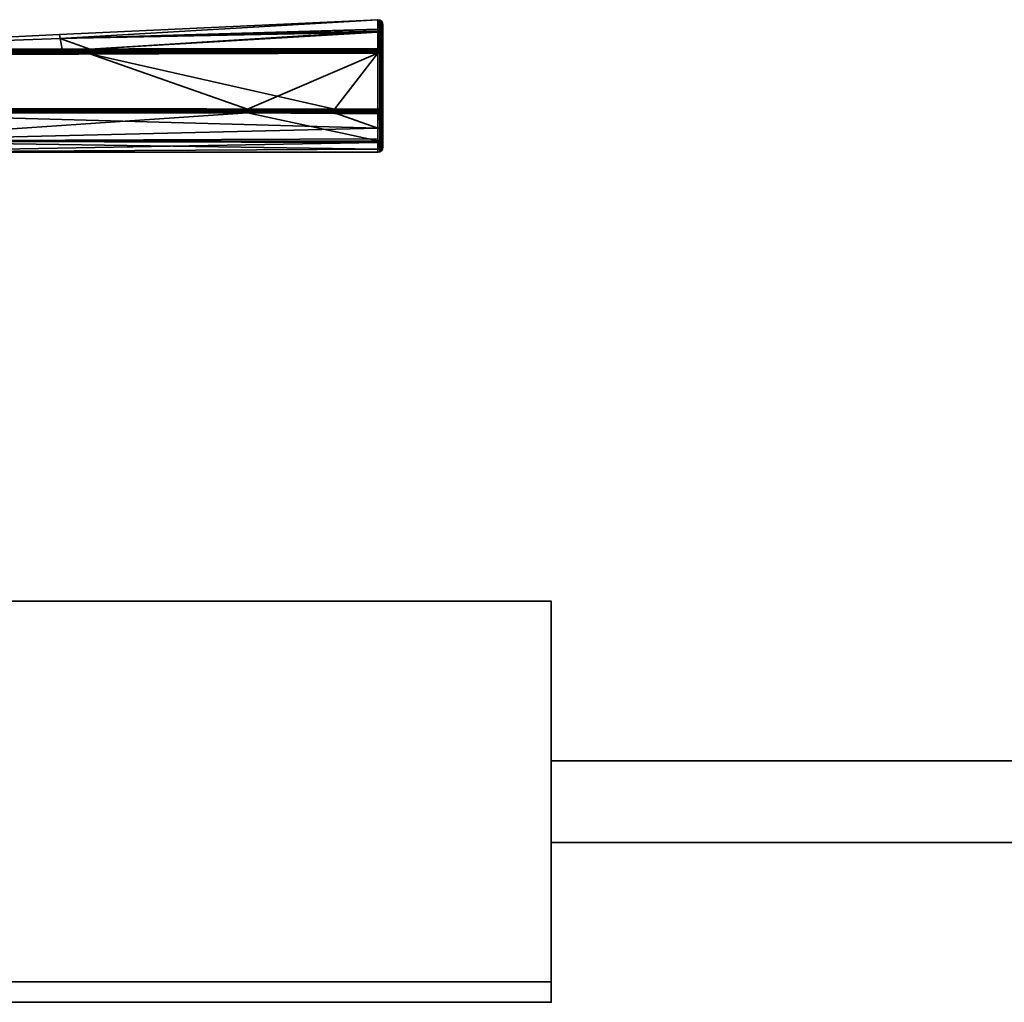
# Model space of a CAD drawing. Header units: millimetres. Extents: x -309 to 8309, y -96 to 57.
# Tile 93 of 95: x 7326 to 7422, y -39 to 57. Entities that reach past the tile are written whole.
import ezdxf

# ---------------------------------------------------------------- set-up
doc = ezdxf.new("R2010")
doc.units = ezdxf.units.MM
doc.layers.add('151', color=7, linetype='Continuous', true_color=0xffffff)
doc.layers.add('31', color=7, linetype='Continuous', true_color=0xffffff)

# ---------------------------------------------------------------- blocks, each defined once
blk = doc.blocks.new('UG_SURFACE_012')
at = {"layer": '151', "color": 252, "linetype": 'Continuous', "lineweight": 35}
for points in [[(7378, -37.3), (7191, -37.3), (7191, 0), (7378, 0)], [(7191, 0), (7191, 0, 2017), (7378, 0, 2017), (7378, 0)], [(7378, 0, 2017), (7191, 0, 2017), (7191, -39.3, 2017), (7378, -39.3, 2017)], [(7378, 0), (7378, 0, 2017), (7378, -15.65, 2016), (7378, -15.65, 1)], [(7378, 0, 2017), (7378, -39.3, 2017), (7378, -23.65, 2016), (7378, -15.65, 2016)], [(7378, -15.65, 1), (7378, -23.65, 1), (7378, -37.3), (7378, 0)], [(7428, -15.65, 1), (7378, -15.65, 1), (7378, -15.65, 2016), (7428, -15.65, 2016)], [(7378, -23.65, 2016), (7428, -23.65, 2016), (7428, -15.65, 2016), (7378, -15.65, 2016)], [(7378, -15.65, 1), (7428, -15.65, 1), (7428, -23.65, 1), (7378, -23.65, 1)], [(7378, -23.65, 1), (7378, -23.65, 2016), (7378, -39.3, 2017), (7378, -39.3, 2)], [(7378, -39.3, 2), (7378, -37.3), (7378, -23.65, 1)], [(7378, -23.65, 1), (7428, -23.65, 1), (7428, -23.65, 2016), (7378, -23.65, 2016)], [(7191, -37.3), (7378, -37.3), (7378, -39.3, 2), (7191, -39.3, 2)], [(7191, -39.3, 2), (7378, -39.3, 2), (7378, -39.3, 2017), (7191, -39.3, 2017)]]:
    blk.add_3dface(points, dxfattribs=at)
blk = doc.blocks.new('UG_SURFACE_024')
at = {"layer": '31', "color": 251, "linetype": 'Continuous', "lineweight": 35}
for points in [[(7360.988, 56.988, 1104), (7329.783, 55.53, 1104), (7329.853, 55.149, 1109.565)], [(7329.853, 55.149, 1098.435), (7329.783, 55.53, 1104), (7360.988, 56.988, 1104)], [(7360.988, 56.988, 1104), (7360.988, 56.988, 1104), (7329.783, 55.53, 1104)], [(7329.853, 55.149, 1109.565), (7360.992, 56.021, 1109.683), (7360.988, 56.988, 1104)], [(7360.988, 56.988, 1104), (7360.992, 56.06, 1098.31), (7329.853, 55.149, 1098.435)], [(7360.992, 56.06, 1098.31), (7360.988, 56.988, 1104), (7361.183, 56.954, 1104)], [(7361.183, 56.954, 1104), (7360.988, 56.988, 1104), (7360.992, 56.021, 1109.683)], [(7360.988, 56.988, 1104), (7360.988, 56.988, 1104), (7361.183, 56.954, 1104)], [(7361.183, 56.954, 1104), (7361.187, 55.827, 1097.102), (7360.992, 56.06, 1098.31)], [(7360.992, 56.021, 1109.683), (7361.187, 55.729, 1111.183), (7361.183, 56.954, 1104)], [(7361.351, 55.725, 1097.136), (7361.187, 55.827, 1097.102), (7361.183, 56.954, 1104)], [(7361.35, 56.846, 1104), (7361.183, 56.954, 1104), (7361.187, 55.729, 1111.183)], [(7361.183, 56.954, 1104), (7361.35, 56.846, 1104), (7361.351, 55.725, 1097.136)], [(7329.853, 55.149, 1098.435), (7360.992, 56.06, 1098.31), (7360.993, 55.861, 1097.09)], [(7360.993, 55.763, 1111.195), (7360.992, 56.021, 1109.683), (7329.853, 55.149, 1109.565)], [(7361.187, 55.827, 1097.102), (7360.993, 55.861, 1097.09), (7360.992, 56.06, 1098.31)], [(7360.992, 56.021, 1109.683), (7360.993, 55.763, 1111.195), (7361.187, 55.729, 1111.183)], [(7361.187, 55.729, 1111.183), (7361.351, 55.628, 1111.147), (7361.35, 56.846, 1104)], [(7361.461, 55.57, 1097.188), (7361.351, 55.725, 1097.136), (7361.35, 56.846, 1104)], [(7361.461, 56.682, 1104), (7361.35, 56.846, 1104), (7361.351, 55.628, 1111.147)], [(7361.35, 56.846, 1104), (7361.461, 56.682, 1104), (7361.461, 55.57, 1097.188)], [(7361.351, 55.628, 1111.147), (7361.461, 55.474, 1111.093), (7361.461, 56.682, 1104)], [(7361.461, 56.682, 1104), (7361.5, 56.488, 1104), (7361.5, 55.387, 1097.249)], [(7361.461, 56.682, 1104), (7361.461, 55.474, 1111.093), (7361.5, 55.292, 1111.029)], [(7361.5, 55.292, 1111.029), (7361.5, 56.488, 1104), (7361.461, 56.682, 1104)], [(7361.5, 55.387, 1097.249), (7361.461, 55.57, 1097.188), (7361.461, 56.682, 1104)], [(7361.5, 56.488, 1104), (7361.5, 44.5, 1104), (7361.5, 45.437, 1098.497)], [(7361.5, 56.488, 1104), (7361.5, 44.807, 1107.178), (7361.5, 44.5, 1104)], [(7361.5, 56.488, 1104), (7361.5, 46.779, 1112.401), (7361.5, 44.807, 1107.178)], [(7361.5, 46.779, 1112.401), (7361.5, 56.488, 1104), (7361.5, 55.292, 1111.029)], [(7361.5, 45.437, 1098.497), (7361.5, 48.143, 1093.615), (7361.5, 55.387, 1097.249), (7361.5, 56.488, 1104)], [(7298.479, 53.999, 1109.419), (7329.853, 55.149, 1109.565), (7329.783, 55.53, 1104)], [(7298.479, 53.999, 1098.581), (7298.479, 53.999, 1104), (7329.783, 55.53, 1104)], [(7329.783, 55.53, 1104), (7329.853, 55.149, 1098.435), (7298.479, 53.999, 1098.581)], [(7329.783, 55.53, 1104), (7298.479, 53.999, 1104), (7298.479, 53.999, 1109.419)], [(7298.499, 54, 1114.5), (7329.853, 55.149, 1109.565), (7298.479, 53.999, 1109.419)], [(7298.499, 54, 1093.5), (7298.479, 53.999, 1098.581), (7329.853, 55.149, 1098.435)], [(7298.499, 54, 1114.5), (7330.043, 54.102, 1114.636), (7329.853, 55.149, 1109.565)], [(7329.853, 55.149, 1098.435), (7330.043, 54.102, 1093.364), (7298.499, 54, 1093.5)], [(7332.755, 54.111, 1093.353), (7329.853, 55.149, 1098.435), (7360.993, 55.861, 1097.09)], [(7360.993, 55.763, 1111.195), (7329.853, 55.149, 1109.565), (7332.755, 54.111, 1114.647)], [(7329.853, 55.149, 1109.565), (7330.043, 54.102, 1114.636), (7332.755, 54.111, 1114.647)], [(7332.755, 54.111, 1093.353), (7330.043, 54.102, 1093.364), (7329.853, 55.149, 1098.435)], [(7360.993, 55.861, 1097.09), (7361, 54.146, 1093.253), (7332.755, 54.111, 1093.353)], [(7332.755, 54.111, 1114.647), (7361, 54.146, 1114.747), (7360.993, 55.763, 1111.195)], [(7360.993, 55.861, 1097.09), (7361.187, 55.827, 1097.102), (7361.168, 54.117, 1093.269)], [(7361.168, 54.117, 1093.269), (7361, 54.146, 1093.253), (7360.993, 55.861, 1097.09)], [(7360.993, 55.763, 1111.195), (7361, 54.146, 1114.747), (7361.168, 54.117, 1114.731)], [(7361.168, 54.117, 1114.731), (7361.187, 55.729, 1111.183), (7360.993, 55.763, 1111.195)], [(7361.187, 55.827, 1097.102), (7361.191, 54.113, 1093.271), (7361.168, 54.117, 1093.269)], [(7361.168, 54.117, 1114.731), (7361.191, 54.113, 1114.728), (7361.187, 55.729, 1111.183)], [(7361.187, 55.827, 1097.102), (7361.325, 54.035, 1093.316), (7361.314, 54.042, 1093.312)], [(7361.325, 54.035, 1093.316), (7361.187, 55.827, 1097.102), (7361.351, 55.725, 1097.136)], [(7361.314, 54.042, 1093.312), (7361.191, 54.113, 1093.271), (7361.187, 55.827, 1097.102)], [(7361.187, 55.729, 1111.183), (7361.314, 54.042, 1114.688), (7361.325, 54.035, 1114.684)], [(7361.325, 54.035, 1114.684), (7361.351, 55.628, 1111.147), (7361.187, 55.729, 1111.183)], [(7361.187, 55.729, 1111.183), (7361.191, 54.113, 1114.728), (7361.314, 54.042, 1114.688)], [(7361.351, 55.725, 1097.136), (7361.353, 54.019, 1093.325), (7361.325, 54.035, 1093.316)], [(7361.325, 54.035, 1114.684), (7361.353, 54.019, 1114.675), (7361.351, 55.628, 1111.147)], [(7361.448, 53.896, 1093.395), (7361.351, 55.725, 1097.136), (7361.461, 55.57, 1097.188)], [(7361.448, 53.896, 1093.395), (7361.353, 54.019, 1093.325), (7361.351, 55.725, 1097.136)], [(7361.351, 55.628, 1111.147), (7361.353, 54.019, 1114.675), (7361.448, 53.896, 1114.605)], [(7361.461, 55.474, 1111.093), (7361.351, 55.628, 1111.147), (7361.448, 53.896, 1114.605)], [(7361.461, 55.57, 1097.188), (7361.462, 53.878, 1093.405), (7361.448, 53.896, 1093.395)], [(7361.448, 53.896, 1114.605), (7361.462, 53.878, 1114.595), (7361.461, 55.474, 1111.093)], [(7361.461, 55.57, 1097.188), (7361.5, 55.387, 1097.249), (7361.5, 53.711, 1093.5)], [(7361.5, 53.711, 1093.5), (7361.462, 53.878, 1093.405), (7361.461, 55.57, 1097.188)], [(7361.461, 55.474, 1111.093), (7361.462, 53.878, 1114.595), (7361.5, 53.711, 1114.5)], [(7361.5, 53.711, 1114.5), (7361.5, 55.292, 1111.029), (7361.461, 55.474, 1111.093)], [(7361.5, 48.143, 1093.615), (7361.5, 48.235, 1093.5), (7361.5, 53.711, 1093.5), (7361.5, 55.387, 1097.249)], [(7361.5, 55.292, 1111.029), (7361.5, 53.711, 1114.5), (7361.5, 48.235, 1114.5), (7361.5, 46.779, 1112.401)], [(7298.499, 53.976, 1114.655), (7332.755, 54.058, 1114.763), (7330.043, 54.102, 1114.636)], [(7330.043, 54.102, 1114.636), (7298.499, 54, 1114.5), (7298.499, 53.976, 1114.655)], [(7298.499, 53.976, 1093.346), (7298.499, 54, 1093.5), (7330.043, 54.102, 1093.364)], [(7330.043, 54.102, 1093.364), (7332.755, 54.058, 1093.237), (7298.499, 53.976, 1093.346)], [(7332.755, 53.978, 1114.861), (7332.755, 54.058, 1114.763), (7298.499, 53.976, 1114.655)], [(7332.755, 54.058, 1093.237), (7332.755, 53.978, 1093.139), (7298.499, 53.904, 1093.206)], [(7298.499, 53.904, 1093.206), (7298.499, 53.976, 1093.346), (7332.755, 54.058, 1093.237)], [(7332.755, 54.058, 1114.763), (7332.755, 54.111, 1114.647), (7330.043, 54.102, 1114.636)], [(7330.043, 54.102, 1093.364), (7332.755, 54.111, 1093.353), (7332.755, 54.058, 1093.237)], [(7361, 54.146, 1114.747), (7332.755, 54.111, 1114.647), (7332.755, 54.058, 1114.763)], [(7332.755, 54.058, 1114.763), (7361, 54.085, 1114.833), (7361, 54.146, 1114.747)], [(7361, 54.146, 1093.253), (7361, 54.085, 1093.167), (7332.755, 54.058, 1093.237)], [(7332.755, 54.058, 1093.237), (7332.755, 54.111, 1093.353), (7361, 54.146, 1093.253)], [(7361, 54.065, 1114.85), (7361, 54.085, 1114.833), (7332.755, 54.058, 1114.763)], [(7332.755, 53.978, 1093.139), (7332.755, 54.058, 1093.237), (7361, 54.085, 1093.167)], [(7361, 54.085, 1093.167), (7361, 54.065, 1093.15), (7332.755, 53.978, 1093.139)], [(7361, 54.065, 1114.85), (7332.755, 54.058, 1114.763), (7332.755, 53.978, 1114.861)], [(7332.755, 53.978, 1114.861), (7361, 54.007, 1114.903), (7361, 54.065, 1114.85)], [(7361, 54.065, 1093.15), (7361, 54.007, 1093.097), (7332.755, 53.978, 1093.139)], [(7361.168, 54.117, 1114.731), (7361, 54.146, 1114.747), (7361, 54.085, 1114.833)], [(7361, 54.085, 1093.167), (7361, 54.146, 1093.253), (7361.168, 54.117, 1093.269)], [(7361, 54.085, 1114.833), (7361.135, 54.04, 1114.852), (7361.168, 54.117, 1114.731)], [(7361.168, 54.117, 1093.269), (7361.135, 54.04, 1093.148), (7361, 54.085, 1093.167)], [(7361, 54.085, 1114.833), (7361, 54.065, 1114.85), (7361.135, 54.04, 1114.852)], [(7361.135, 54.04, 1093.148), (7361, 54.065, 1093.15), (7361, 54.085, 1093.167)], [(7361.135, 54.04, 1114.852), (7361, 54.065, 1114.85), (7361, 54.007, 1114.903)], [(7361, 54.007, 1093.097), (7361, 54.065, 1093.15), (7361.135, 54.04, 1093.148)], [(7361.191, 54.113, 1114.728), (7361.168, 54.117, 1114.731), (7361.135, 54.04, 1114.852)], [(7361.135, 54.04, 1093.148), (7361.168, 54.117, 1093.269), (7361.191, 54.113, 1093.271)], [(7361.191, 54.113, 1114.728), (7361.135, 54.04, 1114.852), (7361.251, 53.963, 1114.852)], [(7361.251, 53.963, 1093.148), (7361.135, 54.04, 1093.148), (7361.191, 54.113, 1093.271)], [(7361.251, 53.963, 1114.852), (7361.314, 54.042, 1114.688), (7361.191, 54.113, 1114.728)], [(7361.191, 54.113, 1093.271), (7361.314, 54.042, 1093.312), (7361.251, 53.963, 1093.148)], [(7348.237, 48.236, 1093), (7298.475, 48.234, 1093), (7298.5, 53.5, 1093), (7332.757, 53.633, 1093)], [(7332.756, 53.876, 1114.937), (7332.755, 53.978, 1114.861), (7298.499, 53.904, 1114.794)], [(7298.499, 53.976, 1114.655), (7298.499, 53.904, 1114.794), (7332.755, 53.978, 1114.861)], [(7298.5, 53.794, 1093.096), (7298.499, 53.904, 1093.206), (7332.755, 53.978, 1093.139)], [(7298.499, 53.904, 1114.794), (7298.5, 53.794, 1114.905), (7332.756, 53.876, 1114.937)], [(7332.755, 53.978, 1093.139), (7332.756, 53.876, 1093.063), (7298.5, 53.794, 1093.096)], [(7332.756, 53.759, 1114.984), (7332.756, 53.876, 1114.937), (7298.5, 53.794, 1114.905)], [(7332.756, 53.876, 1093.063), (7332.756, 53.759, 1093.016), (7298.5, 53.654, 1093.024)], [(7298.5, 53.654, 1093.024), (7298.5, 53.794, 1093.096), (7332.756, 53.876, 1093.063)], [(7298.5, 53.794, 1114.905), (7298.5, 53.654, 1114.976), (7332.756, 53.759, 1114.984)], [(7298.5, 53.5, 1115), (7332.757, 53.633, 1115), (7332.756, 53.759, 1114.984)], [(7332.756, 53.759, 1114.984), (7298.5, 53.654, 1114.976), (7298.5, 53.5, 1115)], [(7298.5, 53.5, 1093), (7298.5, 53.654, 1093.024), (7332.756, 53.759, 1093.016)], [(7332.756, 53.759, 1093.016), (7332.757, 53.633, 1093), (7298.5, 53.5, 1093)], [(7332.757, 53.633, 1115), (7298.5, 53.5, 1115), (7306.99, 48.233, 1115), (7356.747, 48.236, 1115)], [(7361, 54.007, 1114.903), (7332.755, 53.978, 1114.861), (7332.756, 53.876, 1114.937)], [(7332.756, 53.876, 1093.063), (7332.755, 53.978, 1093.139), (7361, 54.007, 1093.097)], [(7332.756, 53.876, 1114.937), (7361, 53.916, 1114.956), (7361, 54.007, 1114.903)], [(7361, 54.007, 1093.097), (7361, 53.916, 1093.044), (7332.756, 53.876, 1093.063)], [(7361, 53.903, 1114.96), (7361, 53.916, 1114.956), (7332.756, 53.876, 1114.937)], [(7332.756, 53.876, 1093.063), (7361, 53.916, 1093.044), (7361, 53.903, 1093.04)], [(7361, 53.903, 1114.96), (7332.756, 53.876, 1114.937), (7332.756, 53.759, 1114.984)], [(7332.756, 53.759, 1114.984), (7361, 53.816, 1114.989), (7361, 53.903, 1114.96)], [(7361, 53.903, 1093.04), (7332.756, 53.759, 1093.016), (7332.756, 53.876, 1093.063)], [(7361, 53.903, 1093.04), (7361, 53.816, 1093.011), (7332.756, 53.759, 1093.016)], [(7361, 53.711, 1115), (7361, 53.816, 1114.989), (7332.756, 53.759, 1114.984)], [(7332.756, 53.759, 1093.016), (7361, 53.816, 1093.011), (7361, 53.711, 1093)], [(7332.756, 53.759, 1114.984), (7332.757, 53.633, 1115), (7361, 53.711, 1115)], [(7361, 53.711, 1093), (7332.757, 53.633, 1093), (7332.756, 53.759, 1093.016)], [(7356.747, 48.236, 1115), (7361, 53.711, 1115), (7332.757, 53.633, 1115)], [(7332.757, 53.633, 1093), (7361, 53.711, 1093), (7348.237, 48.236, 1093)], [(7361, 53.711, 1093), (7361, 48.235, 1093), (7348.237, 48.236, 1093)], [(7356.747, 48.236, 1115), (7361, 48.235, 1115), (7361, 53.711, 1115)], [(7361.073, 53.889, 1114.962), (7361.135, 54.04, 1114.852), (7361, 54.007, 1114.903)], [(7361, 54.007, 1093.097), (7361.135, 54.04, 1093.148), (7361.073, 53.889, 1093.039)], [(7361, 54.007, 1114.903), (7361, 53.916, 1114.956), (7361.073, 53.889, 1114.962)], [(7361.073, 53.889, 1093.039), (7361, 53.916, 1093.044), (7361, 54.007, 1093.097)], [(7361, 53.916, 1114.956), (7361, 53.903, 1114.96), (7361.073, 53.889, 1114.962)], [(7361.073, 53.889, 1093.039), (7361, 53.903, 1093.04), (7361, 53.916, 1093.044)], [(7361.073, 53.889, 1114.962), (7361, 53.903, 1114.96), (7361, 53.816, 1114.989)], [(7361, 53.816, 1093.011), (7361, 53.903, 1093.04), (7361.073, 53.889, 1093.039)], [(7361, 53.816, 1114.989), (7361, 53.711, 1115), (7361.073, 53.889, 1114.962)], [(7361, 53.711, 1115), (7361.136, 53.848, 1114.962), (7361.073, 53.889, 1114.962)], [(7361.073, 53.889, 1093.039), (7361, 53.711, 1093), (7361, 53.816, 1093.011)], [(7361.073, 53.889, 1093.039), (7361.136, 53.848, 1093.039), (7361, 53.711, 1093)], [(7361, 53.711, 1115), (7361.178, 53.785, 1114.962), (7361.136, 53.848, 1114.962)], [(7361.136, 53.848, 1093.039), (7361.178, 53.785, 1093.039), (7361, 53.711, 1093)], [(7361.178, 53.785, 1114.962), (7361, 53.711, 1115), (7361.191, 53.711, 1114.962)], [(7361.191, 53.711, 1093.038), (7361, 53.711, 1093), (7361.178, 53.785, 1093.039)], [(7361, 53.711, 1115), (7361, 48.235, 1115), (7361.191, 48.235, 1114.962), (7361.191, 53.711, 1114.962)], [(7361, 48.235, 1093), (7361, 53.711, 1093), (7361.191, 53.711, 1093.038), (7361.191, 48.235, 1093.038)], [(7361.073, 53.889, 1114.962), (7361.136, 53.848, 1114.962), (7361.251, 53.963, 1114.852), (7361.135, 54.04, 1114.852)], [(7361.135, 54.04, 1093.148), (7361.251, 53.963, 1093.148), (7361.136, 53.848, 1093.039), (7361.073, 53.889, 1093.039)], [(7361.136, 53.848, 1114.962), (7361.178, 53.785, 1114.962), (7361.328, 53.847, 1114.852), (7361.251, 53.963, 1114.852)], [(7361.251, 53.963, 1093.148), (7361.328, 53.847, 1093.148), (7361.178, 53.785, 1093.039), (7361.136, 53.848, 1093.039)], [(7361.328, 53.847, 1114.852), (7361.178, 53.785, 1114.962), (7361.192, 53.711, 1114.962), (7361.353, 53.711, 1114.853)], [(7361.353, 53.711, 1093.147), (7361.192, 53.711, 1093.039), (7361.178, 53.785, 1093.039), (7361.328, 53.847, 1093.148)], [(7361.191, 53.711, 1114.962), (7361.192, 53.711, 1114.962), (7361.178, 53.785, 1114.962)], [(7361.178, 53.785, 1093.039), (7361.192, 53.711, 1093.039), (7361.191, 53.711, 1093.038)], [(7361.192, 53.711, 1114.962), (7361.191, 53.711, 1114.962), (7361.191, 48.235, 1114.962), (7361.192, 48.235, 1114.962)], [(7361.192, 48.235, 1093.039), (7361.191, 48.235, 1093.038), (7361.191, 53.711, 1093.038), (7361.192, 53.711, 1093.039)], [(7361.192, 48.235, 1114.962), (7361.353, 48.235, 1114.853), (7361.353, 53.711, 1114.853), (7361.192, 53.711, 1114.962)], [(7361.192, 53.711, 1093.039), (7361.353, 53.711, 1093.147), (7361.353, 48.235, 1093.147), (7361.192, 48.235, 1093.039)], [(7361.251, 53.963, 1114.852), (7361.323, 54.032, 1114.689), (7361.314, 54.042, 1114.688)], [(7361.314, 54.042, 1093.312), (7361.323, 54.032, 1093.311), (7361.251, 53.963, 1093.148)], [(7361.323, 54.032, 1114.689), (7361.251, 53.963, 1114.852), (7361.328, 53.847, 1114.852)], [(7361.251, 53.963, 1093.148), (7361.323, 54.032, 1093.311), (7361.428, 53.889, 1093.312)], [(7361.428, 53.889, 1093.312), (7361.328, 53.847, 1093.148), (7361.251, 53.963, 1093.148)], [(7361.314, 54.042, 1114.688), (7361.323, 54.032, 1114.689), (7361.325, 54.035, 1114.684)], [(7361.325, 54.035, 1093.316), (7361.323, 54.032, 1093.311), (7361.314, 54.042, 1093.312)], [(7361.353, 54.019, 1114.675), (7361.325, 54.035, 1114.684), (7361.323, 54.032, 1114.689)], [(7361.323, 54.032, 1093.311), (7361.325, 54.035, 1093.316), (7361.353, 54.019, 1093.325)], [(7361.328, 53.847, 1114.852), (7361.428, 53.889, 1114.688), (7361.323, 54.032, 1114.689)], [(7361.323, 54.032, 1114.689), (7361.428, 53.889, 1114.688), (7361.353, 54.019, 1114.675)], [(7361.353, 54.019, 1093.325), (7361.428, 53.889, 1093.312), (7361.323, 54.032, 1093.311)], [(7361.428, 53.889, 1114.688), (7361.328, 53.847, 1114.852), (7361.355, 53.711, 1114.852), (7361.461, 53.711, 1114.691)], [(7361.461, 53.711, 1093.309), (7361.355, 53.711, 1093.148), (7361.328, 53.847, 1093.148), (7361.428, 53.889, 1093.312)], [(7361.353, 53.711, 1114.853), (7361.355, 53.711, 1114.852), (7361.328, 53.847, 1114.852)], [(7361.328, 53.847, 1093.148), (7361.355, 53.711, 1093.148), (7361.353, 53.711, 1093.147)], [(7361.428, 53.889, 1114.688), (7361.448, 53.896, 1114.605), (7361.353, 54.019, 1114.675)], [(7361.353, 54.019, 1093.325), (7361.448, 53.896, 1093.395), (7361.428, 53.889, 1093.312)], [(7361.355, 53.711, 1114.852), (7361.353, 53.711, 1114.853), (7361.353, 48.235, 1114.853), (7361.355, 48.235, 1114.852)], [(7361.355, 48.235, 1093.148), (7361.353, 48.235, 1093.147), (7361.353, 53.711, 1093.147), (7361.355, 53.711, 1093.148)], [(7361.355, 48.235, 1114.852), (7361.461, 48.235, 1114.691), (7361.461, 53.711, 1114.691), (7361.355, 53.711, 1114.852)], [(7361.355, 53.711, 1093.148), (7361.461, 53.711, 1093.309), (7361.461, 48.235, 1093.309), (7361.355, 48.235, 1093.148)], [(7361.448, 53.896, 1114.605), (7361.428, 53.889, 1114.688), (7361.463, 53.711, 1114.688)], [(7361.463, 53.711, 1093.312), (7361.428, 53.889, 1093.312), (7361.448, 53.896, 1093.395)], [(7361.461, 53.711, 1114.691), (7361.463, 53.711, 1114.688), (7361.428, 53.889, 1114.688)], [(7361.428, 53.889, 1093.312), (7361.463, 53.711, 1093.312), (7361.461, 53.711, 1093.309)], [(7361.463, 53.711, 1114.688), (7361.462, 53.878, 1114.595), (7361.448, 53.896, 1114.605)], [(7361.448, 53.896, 1093.395), (7361.462, 53.878, 1093.405), (7361.463, 53.711, 1093.312)], [(7361.463, 53.711, 1114.688), (7361.461, 53.711, 1114.691), (7361.461, 48.235, 1114.691), (7361.463, 48.235, 1114.688)], [(7361.463, 48.235, 1093.312), (7361.461, 48.235, 1093.309), (7361.461, 53.711, 1093.309), (7361.463, 53.711, 1093.312)], [(7361.463, 53.711, 1114.688), (7361.5, 53.711, 1114.5), (7361.462, 53.878, 1114.595)], [(7361.462, 53.878, 1093.405), (7361.5, 53.711, 1093.5), (7361.463, 53.711, 1093.312)], [(7361.463, 48.235, 1114.688), (7361.5, 48.235, 1114.5), (7361.5, 53.711, 1114.5), (7361.463, 53.711, 1114.688)], [(7361.463, 53.711, 1093.312), (7361.5, 53.711, 1093.5), (7361.5, 48.235, 1093.5), (7361.463, 48.235, 1093.312)], [(7348.237, 48.236, 1093), (7348.237, 48.126, 1093.012), (7298.477, 48.124, 1093.012), (7298.475, 48.234, 1093)], [(7348.237, 48.126, 1093.012), (7348.237, 48.021, 1093.048), (7298.479, 48.02, 1093.048), (7298.477, 48.124, 1093.012)], [(7298.481, 47.925, 1093.107), (7298.479, 48.02, 1093.048), (7348.237, 48.021, 1093.048)], [(7348.237, 48.021, 1093.048), (7348.237, 47.927, 1093.107), (7298.481, 47.925, 1093.107)], [(7307.363, 47.847, 1093.184), (7298.481, 47.925, 1093.107), (7348.237, 47.927, 1093.107)], [(7356.747, 48.126, 1114.988), (7356.747, 48.236, 1115), (7306.99, 48.233, 1115), (7306.99, 48.123, 1114.988)], [(7356.747, 48.021, 1114.952), (7356.747, 48.126, 1114.988), (7306.99, 48.123, 1114.988), (7306.99, 48.019, 1114.952)], [(7356.747, 47.927, 1114.893), (7356.747, 48.021, 1114.952), (7306.99, 48.019, 1114.952)], [(7306.99, 48.019, 1114.952), (7306.99, 47.924, 1114.893), (7356.747, 47.927, 1114.893)], [(7356.747, 47.927, 1114.893), (7306.99, 47.924, 1114.893), (7307.363, 47.845, 1114.816)], [(7307.362, 45.079, 1098.017), (7307.363, 47.847, 1093.184), (7348.237, 47.848, 1093.184)], [(7348.237, 47.848, 1093.184), (7361, 45.126, 1098.042), (7307.362, 45.079, 1098.017)], [(7361, 46.347, 1112.653), (7307.363, 47.845, 1114.816), (7307.362, 45.073, 1109.968)], [(7307.363, 47.845, 1114.816), (7356.747, 47.848, 1114.816), (7356.747, 47.927, 1114.893)], [(7348.237, 47.927, 1093.107), (7348.237, 47.848, 1093.184), (7307.363, 47.847, 1093.184)], [(7356.747, 47.848, 1114.816), (7307.363, 47.845, 1114.816), (7361, 46.347, 1112.653)], [(7361, 48.235, 1093), (7361, 48.125, 1093.012), (7348.237, 48.126, 1093.012), (7348.237, 48.236, 1093)], [(7348.237, 48.021, 1093.048), (7348.237, 48.126, 1093.012), (7361, 48.125, 1093.012), (7361, 48.044, 1093.04)], [(7361, 48.044, 1093.04), (7361, 48.021, 1093.048), (7348.237, 48.021, 1093.048)], [(7361, 48.021, 1093.048), (7361, 47.927, 1093.107), (7348.237, 47.927, 1093.107), (7348.237, 48.021, 1093.048)], [(7348.237, 47.848, 1093.184), (7348.237, 47.927, 1093.107), (7361, 47.927, 1093.107), (7361, 47.882, 1093.15)], [(7361, 47.882, 1093.15), (7361, 47.848, 1093.184), (7348.237, 47.848, 1093.184)], [(7348.237, 47.848, 1093.184), (7361, 47.848, 1093.184), (7361, 47.753, 1093.302)], [(7348.237, 47.848, 1093.184), (7361, 47.753, 1093.302), (7361, 45.126, 1098.042)], [(7361, 48.125, 1114.988), (7361, 48.235, 1115), (7356.747, 48.236, 1115), (7356.747, 48.126, 1114.988)], [(7361, 48.044, 1114.959), (7361, 48.125, 1114.988), (7356.747, 48.126, 1114.988), (7356.747, 48.021, 1114.952)], [(7356.747, 48.021, 1114.952), (7361, 48.021, 1114.952), (7361, 48.044, 1114.959)], [(7361, 47.927, 1114.893), (7361, 48.021, 1114.952), (7356.747, 48.021, 1114.952), (7356.747, 47.927, 1114.893)], [(7361, 47.882, 1114.85), (7361, 47.927, 1114.893), (7356.747, 47.927, 1114.893), (7356.747, 47.848, 1114.816)], [(7356.747, 47.848, 1114.816), (7361, 47.848, 1114.816), (7361, 47.882, 1114.85)], [(7361, 46.347, 1112.653), (7361, 47.848, 1114.816), (7356.747, 47.848, 1114.816)], [(7361.073, 48.058, 1114.962), (7361, 48.235, 1115), (7361, 48.125, 1114.988)], [(7361.191, 48.235, 1114.962), (7361, 48.235, 1115), (7361.178, 48.162, 1114.962)], [(7361, 48.235, 1115), (7361.136, 48.099, 1114.962), (7361.178, 48.162, 1114.962)], [(7361, 48.235, 1115), (7361.073, 48.058, 1114.962), (7361.136, 48.099, 1114.962)], [(7361.178, 48.162, 1093.039), (7361, 48.235, 1093), (7361.191, 48.235, 1093.038)], [(7361.178, 48.162, 1093.039), (7361.136, 48.099, 1093.039), (7361, 48.235, 1093)], [(7361.136, 48.099, 1093.039), (7361.073, 48.058, 1093.039), (7361, 48.235, 1093)], [(7361, 48.125, 1093.012), (7361, 48.235, 1093), (7361.073, 48.058, 1093.039)], [(7361, 48.125, 1114.988), (7361, 48.044, 1114.959), (7361.073, 48.058, 1114.962)], [(7361.073, 48.058, 1093.039), (7361, 48.044, 1093.04), (7361, 48.125, 1093.012)], [(7361.136, 47.907, 1114.852), (7361.073, 48.058, 1114.962), (7361, 48.021, 1114.952)], [(7361.073, 48.058, 1114.962), (7361, 48.044, 1114.959), (7361, 48.021, 1114.952)], [(7361, 48.021, 1093.048), (7361.073, 48.058, 1093.039), (7361.136, 47.907, 1093.148)], [(7361, 48.021, 1093.048), (7361, 48.044, 1093.04), (7361.073, 48.058, 1093.039)], [(7361, 48.021, 1114.952), (7361, 47.927, 1114.893), (7361.136, 47.907, 1114.852)], [(7361.136, 47.907, 1093.148), (7361, 47.927, 1093.107), (7361, 48.021, 1093.048)], [(7361, 47.927, 1114.893), (7361, 47.882, 1114.85), (7361.136, 47.907, 1114.852)], [(7361.136, 47.907, 1093.148), (7361, 47.882, 1093.15), (7361, 47.927, 1093.107)], [(7361.153, 47.871, 1114.797), (7361.136, 47.907, 1114.852), (7361, 47.882, 1114.85)], [(7361, 47.882, 1093.15), (7361.136, 47.907, 1093.148), (7361.153, 47.871, 1093.203)], [(7361, 47.882, 1114.85), (7361, 47.848, 1114.816), (7361.153, 47.871, 1114.797)], [(7361.153, 47.871, 1093.203), (7361, 47.848, 1093.184), (7361, 47.882, 1093.15)], [(7361.191, 47.782, 1093.326), (7361, 47.753, 1093.302), (7361, 47.848, 1093.184), (7361.153, 47.871, 1093.203)], [(7361.153, 47.871, 1114.797), (7361, 47.848, 1114.816), (7361, 46.347, 1112.653), (7361.191, 46.38, 1112.634)], [(7361, 45.126, 1098.042), (7361, 47.753, 1093.302), (7361.191, 47.782, 1093.326), (7361.191, 45.001, 1098.344)], [(7361.136, 48.099, 1114.962), (7361.073, 48.058, 1114.962), (7361.136, 47.907, 1114.852), (7361.251, 47.984, 1114.852)], [(7361.251, 47.984, 1093.148), (7361.136, 47.907, 1093.148), (7361.073, 48.058, 1093.039), (7361.136, 48.099, 1093.039)], [(7361.178, 48.162, 1114.962), (7361.136, 48.099, 1114.962), (7361.251, 47.984, 1114.852), (7361.328, 48.1, 1114.852)], [(7361.328, 48.1, 1093.148), (7361.251, 47.984, 1093.148), (7361.136, 48.099, 1093.039), (7361.178, 48.162, 1093.039)], [(7361.191, 47.877, 1114.792), (7361.251, 47.984, 1114.852), (7361.136, 47.907, 1114.852)], [(7361.136, 47.907, 1093.148), (7361.251, 47.984, 1093.148), (7361.191, 47.877, 1093.208)], [(7361.136, 47.907, 1114.852), (7361.153, 47.871, 1114.797), (7361.191, 47.877, 1114.792)], [(7361.191, 47.877, 1093.208), (7361.153, 47.871, 1093.203), (7361.136, 47.907, 1093.148)], [(7361.191, 46.38, 1112.634), (7361.191, 47.877, 1114.792), (7361.153, 47.871, 1114.797)], [(7361.153, 47.871, 1093.203), (7361.191, 47.877, 1093.208), (7361.191, 47.782, 1093.326)], [(7361.178, 48.162, 1114.962), (7361.192, 48.235, 1114.962), (7361.191, 48.235, 1114.962)], [(7361.353, 48.235, 1114.853), (7361.192, 48.235, 1114.962), (7361.178, 48.162, 1114.962), (7361.328, 48.1, 1114.852)], [(7361.328, 48.1, 1093.148), (7361.178, 48.162, 1093.039), (7361.192, 48.235, 1093.039), (7361.353, 48.235, 1093.147)], [(7361.191, 48.235, 1093.038), (7361.192, 48.235, 1093.039), (7361.178, 48.162, 1093.039)], [(7361.191, 47.877, 1114.792), (7361.304, 47.936, 1114.744), (7361.251, 47.984, 1114.852)], [(7361.251, 47.984, 1093.148), (7361.304, 47.936, 1093.256), (7361.191, 47.877, 1093.208)], [(7361.191, 46.38, 1112.634), (7361.353, 46.473, 1112.579), (7361.353, 47.961, 1114.723), (7361.304, 47.936, 1114.744)], [(7361.353, 47.867, 1093.394), (7361.191, 47.782, 1093.326), (7361.191, 47.877, 1093.208), (7361.304, 47.936, 1093.256)], [(7361.304, 47.936, 1114.744), (7361.191, 47.877, 1114.792), (7361.191, 46.38, 1112.634)], [(7361.353, 45.104, 1098.38), (7361.191, 45.001, 1098.344), (7361.191, 47.782, 1093.326), (7361.353, 47.867, 1093.394)], [(7361.328, 48.1, 1114.852), (7361.251, 47.984, 1114.852), (7361.304, 47.936, 1114.744)], [(7361.304, 47.936, 1093.256), (7361.251, 47.984, 1093.148), (7361.328, 48.1, 1093.148)], [(7361.304, 47.936, 1114.744), (7361.353, 47.961, 1114.723), (7361.328, 48.1, 1114.852)], [(7361.328, 48.1, 1093.148), (7361.353, 47.961, 1093.277), (7361.304, 47.936, 1093.256)], [(7361.304, 47.936, 1093.256), (7361.353, 47.961, 1093.277), (7361.353, 47.867, 1093.394)], [(7361.328, 48.1, 1114.852), (7361.355, 48.235, 1114.852), (7361.353, 48.235, 1114.853)], [(7361.461, 48.235, 1114.691), (7361.355, 48.235, 1114.852), (7361.328, 48.1, 1114.852), (7361.428, 48.058, 1114.688)], [(7361.428, 48.058, 1093.312), (7361.328, 48.1, 1093.148), (7361.355, 48.235, 1093.148), (7361.461, 48.235, 1093.309)], [(7361.353, 48.235, 1093.147), (7361.355, 48.235, 1093.148), (7361.328, 48.1, 1093.148)], [(7361.328, 48.1, 1114.852), (7361.353, 47.961, 1114.723), (7361.391, 48.005, 1114.688)], [(7361.391, 48.005, 1114.688), (7361.428, 48.058, 1114.688), (7361.328, 48.1, 1114.852)], [(7361.328, 48.1, 1093.148), (7361.428, 48.058, 1093.312), (7361.391, 48.005, 1093.312)], [(7361.391, 48.005, 1093.312), (7361.353, 47.961, 1093.277), (7361.328, 48.1, 1093.148)], [(7361.353, 46.473, 1112.579), (7361.462, 46.613, 1112.497), (7361.462, 48.087, 1114.621), (7361.436, 48.057, 1114.645)], [(7361.353, 46.473, 1112.579), (7361.436, 48.057, 1114.645), (7361.391, 48.005, 1114.688)], [(7361.462, 47.994, 1093.495), (7361.353, 47.867, 1093.394), (7361.391, 48.005, 1093.312), (7361.436, 48.057, 1093.355)], [(7361.353, 47.867, 1093.394), (7361.353, 47.961, 1093.277), (7361.391, 48.005, 1093.312)], [(7361.391, 48.005, 1114.688), (7361.353, 47.961, 1114.723), (7361.353, 46.473, 1112.579)], [(7361.462, 45.257, 1098.434), (7361.353, 45.104, 1098.38), (7361.353, 47.867, 1093.394), (7361.462, 47.994, 1093.495)], [(7361.436, 48.057, 1114.645), (7361.428, 48.058, 1114.688), (7361.391, 48.005, 1114.688)], [(7361.391, 48.005, 1093.312), (7361.428, 48.058, 1093.312), (7361.436, 48.057, 1093.355)], [(7361.428, 48.058, 1114.688), (7361.463, 48.235, 1114.688), (7361.461, 48.235, 1114.691)], [(7361.463, 48.235, 1114.688), (7361.428, 48.058, 1114.688), (7361.436, 48.057, 1114.645)], [(7361.436, 48.057, 1093.355), (7361.428, 48.058, 1093.312), (7361.463, 48.235, 1093.312)], [(7361.461, 48.235, 1093.309), (7361.463, 48.235, 1093.312), (7361.428, 48.058, 1093.312)], [(7361.436, 48.057, 1114.645), (7361.462, 48.087, 1114.621), (7361.463, 48.235, 1114.688)], [(7361.463, 48.235, 1093.312), (7361.462, 48.087, 1093.379), (7361.436, 48.057, 1093.355)], [(7361.436, 48.057, 1093.355), (7361.462, 48.087, 1093.379), (7361.462, 47.994, 1093.495)], [(7361.5, 48.143, 1093.615), (7361.462, 47.994, 1093.495), (7361.462, 48.087, 1093.379), (7361.5, 48.235, 1093.5)], [(7361.5, 48.235, 1114.5), (7361.462, 48.087, 1114.621), (7361.462, 46.613, 1112.497), (7361.5, 46.779, 1112.401)], [(7361.462, 48.087, 1114.621), (7361.5, 48.235, 1114.5), (7361.463, 48.235, 1114.688)], [(7361.463, 48.235, 1093.312), (7361.5, 48.235, 1093.5), (7361.462, 48.087, 1093.379)], [(7361.5, 45.437, 1098.497), (7361.462, 45.257, 1098.434), (7361.462, 47.994, 1093.495), (7361.5, 48.143, 1093.615)], [(7307.362, 45.073, 1109.968), (7361, 45.301, 1109.883), (7361, 46.347, 1112.653)], [(7361.191, 44.353, 1107.267), (7361.191, 46.38, 1112.634), (7361, 46.347, 1112.653), (7361, 45.301, 1109.883)], [(7361.353, 46.473, 1112.579), (7361.191, 46.38, 1112.634), (7361.191, 44.353, 1107.267), (7361.353, 44.46, 1107.246)], [(7361.462, 46.613, 1112.497), (7361.353, 46.473, 1112.579), (7361.353, 44.46, 1107.246), (7361.462, 44.619, 1107.215)], [(7361.5, 46.779, 1112.401), (7361.462, 46.613, 1112.497), (7361.462, 44.619, 1107.215), (7361.5, 44.807, 1107.178)], [(7361.5, 44.5, 1104), (7361.462, 44.309, 1104), (7361.462, 45.257, 1098.434), (7361.5, 45.437, 1098.497)], [(7307.361, 44, 1103.992), (7307.362, 45.079, 1098.017), (7361, 44.965, 1098.332)], [(7361, 44.316, 1107.274), (7307.362, 45.073, 1109.968), (7307.361, 44, 1103.992)], [(7361, 44.965, 1098.332), (7361, 44, 1104), (7307.361, 44, 1103.992)], [(7361, 44.316, 1107.274), (7361, 45.301, 1109.883), (7307.362, 45.073, 1109.968)], [(7307.362, 45.079, 1098.017), (7361, 45.126, 1098.042), (7361, 44.965, 1098.332)], [(7361, 45.301, 1109.883), (7361, 44.316, 1107.274), (7361.191, 44.353, 1107.267)], [(7361.191, 45.001, 1098.344), (7361, 44.965, 1098.332), (7361, 45.126, 1098.042)], [(7361.191, 44.038, 1104), (7361, 44, 1104), (7361, 44.965, 1098.332), (7361.191, 45.001, 1098.344)], [(7361.353, 44.146, 1104), (7361.191, 44.038, 1104), (7361.191, 45.001, 1098.344), (7361.353, 45.104, 1098.38)], [(7361.353, 44.46, 1107.246), (7361.191, 44.353, 1107.267), (7361.191, 44.038, 1104), (7361.353, 44.146, 1104)], [(7361.462, 44.309, 1104), (7361.353, 44.146, 1104), (7361.353, 45.104, 1098.38), (7361.462, 45.257, 1098.434)], [(7361.462, 44.619, 1107.215), (7361.353, 44.46, 1107.246), (7361.353, 44.146, 1104), (7361.462, 44.309, 1104)], [(7361.5, 44.807, 1107.178), (7361.462, 44.619, 1107.215), (7361.462, 44.309, 1104), (7361.5, 44.5, 1104)], [(7307.361, 44, 1103.992), (7361, 44, 1104), (7361, 44.316, 1107.274)], [(7361.191, 44.353, 1107.267), (7361, 44.316, 1107.274), (7361, 44, 1104), (7361.191, 44.038, 1104)]]:
    blk.add_3dface(points, dxfattribs=at)

msp = doc.modelspace()

# ---------------------------------------------------------------- linework, layer by layer
at = {"layer": '151', "color": 252, "linetype": 'Continuous', "lineweight": 35}
for p, q in [((7378, 0, 2017), (7191, 0, 2017)), ((7378, 0), (7191, 0)), ((7378, -39.3, 2017), (7378, 0, 2017)), ((7378, -37.3), (7378, 0)), ((7378, 0, 2017), (7378, 0)), ((7428, -15.65, 2016), (7378, -15.65, 2016)), ((7378, -15.65, 2016), (7378, -15.65, 1)), ((7378, -15.65, 2016), (7378, -23.65, 2016)), ((7428, -15.65, 1), (7378, -15.65, 1)), ((7378, -15.65, 1), (7378, -23.65, 1)), ((7378, -23.65, 2016), (7378, -23.65, 1)), ((7378, -23.65, 1), (7428, -23.65, 1)), ((7378, -23.65, 2016), (7428, -23.65, 2016)), ((7378, -37.3), (7191, -37.3)), ((7378, -39.3, 2), (7378, -37.3)), ((7191, -39.3, 2017), (7378, -39.3, 2017)), ((7191, -39.3, 2), (7378, -39.3, 2)), ((7378, -39.3, 2017), (7378, -39.3, 2))]:
    msp.add_line(p, q, dxfattribs=at)
at = {"layer": '31', "color": 251, "linetype": 'Continuous', "lineweight": 35}
for p, q in [((7361, 53.711, 1093), (7361, 48.235, 1093)), ((7361, 48.235, 1115), (7361, 53.711, 1115)), ((7361.5, 53.711, 1114.5), (7361.5, 48.235, 1114.5)), ((7361.5, 48.235, 1093.5), (7361.5, 53.711, 1093.5))]:
    msp.add_line(p, q, dxfattribs=at)
at = {"layer": '31', "color": 251, "linetype": 'Continuous', "lineweight": 35, "extrusion": (0.999999, 0.001266, 0)}
for centre, start, end in [((44.39, 1093.5, 7361.062), 270, 330.36634), ((44.39, 1114.5, 7361.062), 29.63366, 90)]:
    msp.add_arc(centre, 0.5, start, end, dxfattribs=at)
at = {"layer": '31', "color": 251, "linetype": 'Continuous', "lineweight": 35, "extrusion": (0, 0.494453, -0.869204)}
msp.add_arc((-7361, 597.754, -942.171), 0.5, 89.93694, 180, dxfattribs=at)
at = {"layer": '31', "color": 251, "linetype": 'Continuous', "lineweight": 35, "extrusion": (-3.01566e-14, -0.494453, -0.869204)}
msp.add_arc((7361, 493.998, -977.033), 0.5, 269.93694, 360, dxfattribs=at)
at = {"layer": '31', "color": 251, "linetype": 'Continuous', "lineweight": 35, "extrusion": (0, 1, 0)}
for centre, start, end in [((-7361, 1093.5, 53.711), 180, 270), ((-7361, 1114.5, 53.711), 90, 180)]:
    msp.add_arc(centre, 0.5, start, end, dxfattribs=at)
at = {"layer": '31', "color": 251, "linetype": 'Continuous', "lineweight": 35, "extrusion": (1.01556e-14, -0.631583, -0.775308)}
msp.add_arc((7361, 666.502, -894.545), 0.5, 360, 90.00364, dxfattribs=at)
at = {"layer": '31', "color": 251, "linetype": 'Continuous', "lineweight": 35, "extrusion": (1, -8.19992e-05, 0)}
for centre, start, end in [((48.839, 1114.5, 7360.996), 90, 140.83296), ((48.839, 1093.5, 7360.996), 219.16704, 270)]:
    msp.add_arc(centre, 0.5, start, end, dxfattribs=at)
at = {"layer": '31', "color": 251, "linetype": 'Continuous', "lineweight": 35, "extrusion": (0, -1, 0)}
msp.add_arc((7361, 1093.5, -48.235), 0.5, 270, 0, dxfattribs=at)
at = {"layer": '31', "color": 251, "linetype": 'Continuous', "lineweight": 35, "extrusion": (0, 0.631583, -0.775308)}
msp.add_arc((-7361, 728.034, -817.335), 0.5, 180, 270.00364, dxfattribs=at)
at = {"layer": '31', "color": 251, "linetype": 'Continuous', "lineweight": 35, "extrusion": (0, 1, 5.41234e-13)}
msp.add_arc((-7361, 1114.5, 48.235), 0.5, 90, 180, dxfattribs=at)
at = {"layer": '31', "color": 251, "linetype": 'Continuous', "lineweight": 35}
for points, knots in [([(7360.999, 54.146, 1114.747), (7360.996, 55.078, 1113.108), (7360.993, 55.794, 1111.348), (7360.989, 56.746, 1107.738), (7360.988, 56.988, 1105.893), (7360.988, 56.989, 1102.122), (7360.989, 56.748, 1100.275), (7360.993, 55.797, 1096.659), (7360.996, 55.078, 1094.892), (7360.999, 54.146, 1093.253)], [0, 0, 0, 0, 0.25, 0.25, 0.5, 0.5, 0.75, 0.75, 1, 1, 1, 1]), ([(7361.5, 53.711, 1093.5), (7361.5, 54.623, 1095.102), (7361.5, 55.322, 1096.82), (7361.5, 56.253, 1100.355), (7361.5, 56.489, 1102.16), (7361.5, 56.488, 1105.846), (7361.5, 56.252, 1107.649), (7361.5, 55.322, 1111.177), (7361.5, 54.623, 1112.898), (7361.5, 53.711, 1114.5)], [0, 0, 0, 0, 0.25, 0.25, 0.5, 0.5, 0.75, 0.75, 1, 1, 1, 1]), ([(7235.998, 53.587, 1114.264), (7246.415, 53.633, 1114.28), (7256.832, 53.74, 1114.321), (7277.665, 53.913, 1114.421), (7288.081, 53.973, 1114.474), (7308.915, 54.027, 1114.526), (7319.332, 54.074, 1114.58), (7340.166, 54.132, 1114.685), (7350.582, 54.143, 1114.73), (7360.999, 54.146, 1114.747)], [0, 0, 0, 0, 0.25, 0.25, 0.5, 0.5, 0.75, 0.75, 1, 1, 1, 1]), ([(7360.999, 54.146, 1093.253), (7350.582, 54.143, 1093.27), (7340.166, 54.132, 1093.315), (7319.332, 54.074, 1093.42), (7308.915, 54.027, 1093.474), (7288.081, 53.973, 1093.526), (7277.665, 53.913, 1093.579), (7256.832, 53.74, 1093.679), (7246.415, 53.633, 1093.72), (7235.998, 53.587, 1093.736)], [0, 0, 0, 0, 0.25, 0.25, 0.5, 0.5, 0.75, 0.75, 1, 1, 1, 1]), ([(7236, 53.146, 1093), (7246.417, 53.183, 1093), (7256.833, 53.27, 1093), (7277.666, 53.416, 1093), (7288.083, 53.473, 1093), (7319.333, 53.554, 1093), (7340.166, 53.685, 1093), (7361, 53.711, 1093)], [0, 0, 0, 0, 0.25, 0.25, 0.5, 0.5, 1, 1, 1, 1]), ([(7361, 53.711, 1115), (7340.166, 53.685, 1115), (7319.333, 53.554, 1115), (7288.083, 53.473, 1115), (7277.666, 53.416, 1115), (7256.833, 53.27, 1115), (7246.417, 53.183, 1115), (7236, 53.146, 1115)], [0, 0, 0, 0, 0.5, 0.5, 0.75, 0.75, 1, 1, 1, 1]), ([(7253.828, 45.411, 1115), (7262.746, 45.992, 1115), (7271.655, 46.719, 1115), (7285.03, 47.608, 1115), (7289.49, 47.857, 1115), (7296.182, 48.169, 1115), (7298.414, 48.253, 1115), (7302.885, 48.242, 1115), (7305.121, 48.232, 1115), (7325.237, 48.247, 1115), (7343.119, 48.237, 1115), (7361, 48.235, 1115)], [0, 0, 0, 0, 0.25, 0.25, 0.375, 0.375, 0.4375, 0.4375, 0.5, 0.5, 1, 1, 1, 1]), ([(7361, 48.235, 1093), (7343.117, 48.237, 1093), (7325.235, 48.247, 1093), (7305.117, 48.232, 1093), (7302.882, 48.242, 1093), (7298.411, 48.253, 1093), (7296.177, 48.169, 1093), (7289.483, 47.857, 1093), (7285.023, 47.607, 1093), (7271.651, 46.719, 1093), (7262.744, 45.992, 1093), (7253.828, 45.411, 1093)], [0, 0, 0, 0, 0.5, 0.5, 0.5625, 0.5625, 0.625, 0.625, 0.75, 0.75, 1, 1, 1, 1]), ([(7361, 47.848, 1114.816), (7343.122, 47.849, 1114.816), (7325.245, 47.86, 1114.816), (7305.132, 47.844, 1114.816), (7302.897, 47.854, 1114.816), (7298.427, 47.866, 1114.817), (7296.196, 47.778, 1114.812), (7289.506, 47.454, 1114.795), (7285.048, 47.193, 1114.779), (7271.68, 46.266, 1114.716), (7262.775, 45.512, 1114.651), (7253.86, 44.921, 1114.594)], [0, 0, 0, 0, 0.5, 0.5, 0.5625, 0.5625, 0.625, 0.625, 0.75, 0.75, 1, 1, 1, 1]), ([(7253.86, 44.921, 1093.406), (7262.773, 45.512, 1093.349), (7271.674, 46.265, 1093.284), (7285.04, 47.192, 1093.221), (7289.499, 47.453, 1093.205), (7296.191, 47.778, 1093.188), (7298.424, 47.866, 1093.183), (7302.894, 47.854, 1093.184), (7305.128, 47.844, 1093.184), (7325.242, 47.86, 1093.184), (7343.121, 47.849, 1093.184), (7361, 47.848, 1093.184)], [0, 0, 0, 0, 0.25, 0.25, 0.375, 0.375, 0.4375, 0.4375, 0.5, 0.5, 1, 1, 1, 1]), ([(7361, 47.848, 1093.184), (7361, 46.606, 1094.709), (7361, 45.654, 1096.4), (7361, 44.334, 1100.101), (7361, 44.002, 1102.014), (7361, 43.995, 1107.912), (7361, 45.364, 1111.767), (7361, 47.848, 1114.816)], [0, 0, 0, 0, 0.25, 0.25, 0.5, 0.5, 1, 1, 1, 1]), ([(7361.5, 48.235, 1114.5), (7361.5, 45.824, 1111.54), (7361.5, 44.495, 1107.796), (7361.5, 44.503, 1102.07), (7361.5, 44.825, 1100.212), (7361.5, 46.107, 1096.619), (7361.5, 47.03, 1094.98), (7361.5, 48.235, 1093.5)], [0, 0, 0, 0, 0.5, 0.5, 0.75, 0.75, 1, 1, 1, 1])]:
    msp.add_open_spline(points, degree=3, knots=knots, dxfattribs=at)

# ---------------------------------------------------------------- block references
at = {"layer": '151', "color": 252, "linetype": 'Continuous', "lineweight": 35}
msp.add_blockref('UG_SURFACE_012', (0, 0), dxfattribs=at)
at = {"layer": '31', "color": 251, "linetype": 'Continuous', "lineweight": 35}
msp.add_blockref('UG_SURFACE_024', (0, 0), dxfattribs=at)

doc.saveas('drawing.dxf')
